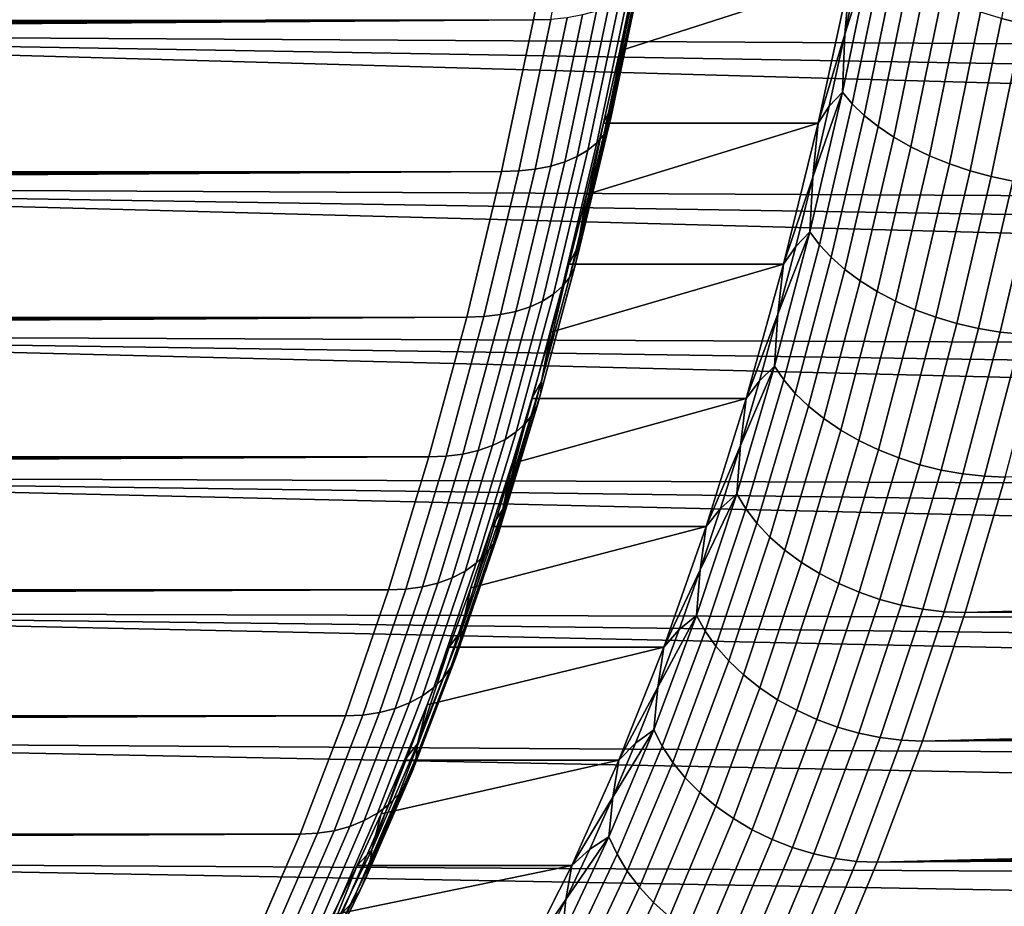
# Model space of a CAD drawing. Header units: metres. Extents: x -248 to 28, y -28 to 28.
# Tile 133 of 256: x -104.85 to -99.86, y -12.24 to -7.75. Entities that reach past the tile are written whole.
import ezdxf

# ---------------------------------------------------------------- set-up
doc = ezdxf.new("R2010")
doc.units = ezdxf.units.M
doc.layers.add('solid_10_061_053_XXX', color=7, linetype='CONTINUOUS')

msp = doc.modelspace()

# ---------------------------------------------------------------- linework, layer by layer
at = {"layer": 'solid_10_061_053_XXX'}
for points in [[(-191.463776, -7.859798, 160.687012), (-102.241333, -7.75, 128.280807), (-102.094978, -6.956388, 128.682907), (-191.408203, -7.250401, 161.028931)], [(-102.154259, -7.747204, 128.243958), (-102.007957, -6.953878, 128.64592), (-102.094978, -6.956388, 128.682907), (-102.241333, -7.75, 128.280807)], [(-99.761559, -7.76975, 127.734619), (-99.617393, -6.971739, 128.130707), (-99.726402, -6.947827, 128.118622), (-99.870071, -7.743095, 127.723892)], [(-86.217163, -7.948848, 93.510315), (-108.79525, -7.818569, 101.648827), (-108.940269, -7.015958, 101.250389), (-86.267204, -7.690103, 93.372833)], [(-100.675072, -8.115689, 126.864258), (-100.523582, -7.381557, 127.280464), (-100.662849, -7.82145, 126.916214)], [(-100.625557, -8.175526, 126.945305), (-100.472954, -7.435974, 127.364586), (-100.523582, -7.381557, 127.280464), (-100.675072, -8.115689, 126.864258)], [(-100.523582, -7.381557, 127.280464), (-100.586845, -7.449353, 127.125038), (-100.662849, -7.82145, 126.916214)], [(-100.565308, -8.233846, 127.019936), (-100.411613, -7.489012, 127.4422), (-100.472954, -7.435974, 127.364586), (-100.625557, -8.175526, 126.945305)], [(-101.692032, -7.496858, 127.614281), (-101.84864, -8.239182, 127.184021), (-101.846672, -8.189233, 127.102493), (-101.691017, -7.451409, 127.530144)], [(-101.691017, -7.451409, 127.530144), (-101.846672, -8.189233, 127.102493), (-101.726471, -7.530897, 127.378181)], [(-100.63887, -7.53124, 126.982101), (-100.662849, -7.82145, 126.916214), (-100.586845, -7.449353, 127.125038)], [(-101.886719, -8.273066, 126.937904), (-100.799026, -8.272986, 126.542084), (-100.63887, -7.53124, 126.982101), (-101.804718, -7.905453, 127.163208)], [(-101.704285, -7.540208, 127.698647), (-101.861794, -8.286824, 127.2659), (-101.84864, -8.239182, 127.184021), (-101.692032, -7.496858, 127.614281)], [(-101.846672, -8.189233, 127.102493), (-101.804718, -7.905453, 127.163208), (-101.726471, -7.530897, 127.378181)], [(-101.726471, -7.530897, 127.378181), (-101.804718, -7.905453, 127.163208), (-100.63887, -7.53124, 126.982101)], [(-100.63887, -7.53124, 126.982101), (-100.799026, -8.272986, 126.542084), (-100.662849, -7.82145, 126.916214)], [(-100.495079, -8.289914, 127.087204), (-100.34034, -7.540002, 127.512344), (-100.411613, -7.489012, 127.4422), (-100.565308, -8.233846, 127.019936)], [(-101.761642, -7.618173, 127.863228), (-101.920776, -8.372508, 127.426003), (-101.885956, -8.331479, 127.346947), (-101.7276, -7.58084, 127.782021)], [(-101.7276, -7.58084, 127.782021), (-101.885956, -8.331479, 127.346947), (-101.861794, -8.286824, 127.2659), (-101.704285, -7.540208, 127.698647)], [(-100.415756, -8.343024, 127.146263), (-100.260025, -7.588303, 127.574135), (-100.34034, -7.540002, 127.512344), (-100.495079, -8.289914, 127.087204)], [(-101.805923, -7.651673, 127.941093), (-101.965759, -8.409326, 127.501945), (-101.920776, -8.372508, 127.426003), (-101.761642, -7.618173, 127.863228)], [(-100.328339, -8.392507, 127.196373), (-100.171684, -7.633304, 127.626778), (-100.260025, -7.588303, 127.574135), (-100.415756, -8.343024, 127.146263)], [(-100.233932, -8.437739, 127.2369), (-100.076439, -7.674439, 127.669624), (-100.171684, -7.633304, 127.626778), (-100.328339, -8.392507, 127.196373)], [(-101.922554, -7.705322, 128.082428), (-102.083504, -8.468287, 127.640205), (-102.020264, -8.441405, 127.573692), (-101.859818, -7.680861, 128.014511)], [(-101.859818, -7.680861, 128.014511), (-102.020264, -8.441405, 127.573692), (-101.965759, -8.409326, 127.501945), (-101.805923, -7.651673, 127.941093)], [(-100.133728, -8.47815, 127.267334), (-99.975471, -7.711191, 127.702133), (-100.076439, -7.674439, 127.669624), (-100.233932, -8.437739, 127.2369)], [(-102.070831, -7.738732, 128.197983), (-102.232483, -8.505006, 127.753838), (-102.154587, -8.489589, 127.700539), (-101.993225, -7.724705, 128.143875)], [(-101.993225, -7.724705, 128.143875), (-102.154587, -8.489589, 127.700539), (-102.083504, -8.468287, 127.640205), (-101.922554, -7.705322, 128.082428)], [(-100.028984, -8.513231, 127.287292), (-99.870071, -7.743095, 127.723892), (-99.975471, -7.711191, 127.702133), (-100.133728, -8.47815, 127.267334)], [(-191.564072, -8.592095, 160.235291), (-102.403221, -8.517389, 127.836014), (-102.241333, -7.75, 128.280807), (-191.5354, -8.412648, 160.350143)], [(-191.509109, -8.230758, 160.46376), (-191.5354, -8.412648, 160.350143), (-102.241333, -7.75, 128.280807)], [(-191.485229, -8.046469, 160.576065), (-191.509109, -8.230758, 160.46376), (-102.241333, -7.75, 128.280807)], [(-191.463776, -7.859798, 160.687012), (-191.485229, -8.046469, 160.576065), (-102.241333, -7.75, 128.280807)], [(-102.316086, -8.514317, 127.799332), (-102.154259, -7.747204, 128.243958), (-102.241333, -7.75, 128.280807), (-102.403221, -8.517389, 127.836014)], [(-102.154259, -7.747204, 128.243958), (-102.316086, -8.514317, 127.799332), (-102.232483, -8.505006, 127.753838), (-102.070831, -7.738732, 128.197983)], [(-99.921021, -8.542541, 127.296516), (-99.761559, -7.76975, 127.734619), (-99.870071, -7.743095, 127.723892), (-100.028984, -8.513231, 127.287292)], [(-99.811195, -8.565708, 127.294899), (-99.651306, -7.790819, 127.734192), (-99.761559, -7.76975, 127.734619), (-99.921021, -8.542541, 127.296516)], [(-86.057289, -8.708158, 93.949562), (-108.63485, -8.595762, 102.089523), (-108.79525, -7.818569, 101.648827), (-86.11219, -8.457961, 93.798729)], [(-86.165482, -8.20483, 93.652298), (-86.11219, -8.457961, 93.798729), (-108.79525, -7.818569, 101.648827)], [(-86.217163, -7.948848, 93.510315), (-86.165482, -8.20483, 93.652298), (-108.79525, -7.818569, 101.648827)], [(-100.799026, -8.272986, 126.542084), (-100.742493, -8.186907, 126.697411), (-100.662849, -7.82145, 126.916214)], [(-100.675072, -8.115689, 126.864258), (-100.662849, -7.82145, 126.916214), (-100.742493, -8.186907, 126.697411)], [(-101.846672, -8.189233, 127.102493), (-101.886719, -8.273066, 126.937904), (-101.804718, -7.905453, 127.163208)], [(-100.840561, -8.823515, 126.409576), (-100.675072, -8.115689, 126.864258), (-100.825706, -8.545488, 126.468773)], [(-100.792267, -8.888569, 126.487267), (-100.625557, -8.175526, 126.945305), (-100.675072, -8.115689, 126.864258), (-100.840561, -8.823515, 126.409576)], [(-100.675072, -8.115689, 126.864258), (-100.742493, -8.186907, 126.697411), (-100.825706, -8.545488, 126.468773)], [(-100.733208, -8.951973, 126.558632), (-100.565308, -8.233846, 127.019936), (-100.625557, -8.175526, 126.945305), (-100.792267, -8.888569, 126.487267)], [(-101.84864, -8.239182, 127.184021), (-102.019737, -8.953627, 126.713936), (-102.016731, -8.899346, 126.635254), (-101.846672, -8.189233, 127.102493)], [(-101.846672, -8.189233, 127.102493), (-102.016731, -8.899346, 126.635254), (-101.886719, -8.273066, 126.937904)], [(-100.799026, -8.272986, 126.542084), (-100.825706, -8.545488, 126.468773), (-100.742493, -8.186907, 126.697411)], [(-100.664124, -9.01293, 126.622757), (-100.495079, -8.289914, 127.087204), (-100.565308, -8.233846, 127.019936), (-100.733208, -8.951973, 126.558632)], [(-102.061722, -8.986175, 126.457092), (-100.973984, -8.985921, 126.061394), (-100.799026, -8.272986, 126.542084), (-101.972412, -8.633411, 126.702461)], [(-101.861794, -8.286824, 127.2659), (-102.033882, -9.005401, 126.793091), (-102.019737, -8.953627, 126.713936), (-101.84864, -8.239182, 127.184021)], [(-102.016731, -8.899346, 126.635254), (-101.972412, -8.633411, 126.702461), (-101.886719, -8.273066, 126.937904)], [(-101.886719, -8.273066, 126.937904), (-101.972412, -8.633411, 126.702461), (-100.799026, -8.272986, 126.542084)], [(-100.799026, -8.272986, 126.542084), (-100.973984, -8.985921, 126.061394), (-100.825706, -8.545488, 126.468773)], [(-101.920776, -8.372508, 127.426003), (-102.09465, -9.098515, 126.948311), (-102.058975, -9.053927, 126.87159), (-101.885956, -8.331479, 127.346947)], [(-101.885956, -8.331479, 127.346947), (-102.058975, -9.053927, 126.87159), (-102.033882, -9.005401, 126.793091), (-101.861794, -8.286824, 127.2659)], [(-100.585884, -9.070671, 126.678841), (-100.415756, -8.343024, 127.146263), (-100.495079, -8.289914, 127.087204), (-100.664124, -9.01293, 126.622757)], [(-101.965759, -8.409326, 127.501945), (-102.140396, -9.138524, 127.022148), (-102.09465, -9.098515, 126.948311), (-101.920776, -8.372508, 127.426003)], [(-100.499474, -9.124468, 126.726181), (-100.328339, -8.392507, 127.196373), (-100.415756, -8.343024, 127.146263), (-100.585884, -9.070671, 126.678841)], [(-102.020264, -8.441405, 127.573692), (-102.195564, -9.173385, 127.092064), (-102.140396, -9.138524, 127.022148), (-101.965759, -8.409326, 127.501945)], [(-100.405991, -9.173643, 126.764175), (-100.233932, -8.437739, 127.2369), (-100.328339, -8.392507, 127.196373), (-100.499474, -9.124468, 126.726181)], [(-102.154587, -8.489589, 127.700539), (-102.330887, -9.225747, 127.216164), (-102.259361, -9.202599, 127.157043), (-102.083504, -8.468287, 127.640205)], [(-102.083504, -8.468287, 127.640205), (-102.259361, -9.202599, 127.157043), (-102.195564, -9.173385, 127.092064), (-102.020264, -8.441405, 127.573692)], [(-100.30661, -9.217578, 126.792343), (-100.133728, -8.47815, 127.267334), (-100.233932, -8.437739, 127.2369), (-100.405991, -9.173643, 126.764175)], [(-100.202576, -9.255717, 126.810333), (-100.028984, -8.513231, 127.287292), (-100.133728, -8.47815, 127.267334), (-100.30661, -9.217578, 126.792343)], [(-191.702667, -9.286123, 159.764053), (-102.580093, -9.255959, 127.350052), (-102.403221, -8.517389, 127.836014), (-191.664429, -9.11615, 159.883575)], [(-191.628586, -8.943838, 160.001968), (-191.664429, -9.11615, 159.883575), (-102.403221, -8.517389, 127.836014)], [(-191.595123, -8.769136, 160.119232), (-191.628586, -8.943838, 160.001968), (-102.403221, -8.517389, 127.836014)], [(-191.564072, -8.592095, 160.235291), (-191.595123, -8.769136, 160.119232), (-102.403221, -8.517389, 127.836014)], [(-102.492905, -9.252619, 127.313545), (-102.316086, -8.514317, 127.799332), (-102.403221, -8.517389, 127.836014), (-102.580093, -9.255959, 127.350052)], [(-102.316086, -8.514317, 127.799332), (-102.492905, -9.252619, 127.313545), (-102.409103, -9.2425, 127.268578), (-102.232483, -8.505006, 127.753838)], [(-102.232483, -8.505006, 127.753838), (-102.409103, -9.2425, 127.268578), (-102.330887, -9.225747, 127.216164), (-102.154587, -8.489589, 127.700539)], [(-100.095215, -9.287582, 126.817924), (-99.921021, -8.542541, 127.296516), (-100.028984, -8.513231, 127.287292), (-100.202576, -9.255717, 126.810333)], [(-100.973984, -8.985921, 126.061394), (-100.912445, -8.896918, 126.230461), (-100.825706, -8.545488, 126.468773)], [(-100.840561, -8.823515, 126.409576), (-100.825706, -8.545488, 126.468773), (-100.912445, -8.896918, 126.230461)], [(-99.985863, -9.31277, 126.81501), (-99.811195, -8.565708, 127.294899), (-99.921021, -8.542541, 127.296516), (-100.095215, -9.287582, 126.817924)], [(-99.8759, -9.330963, 126.801628), (-99.700897, -8.582443, 127.282463), (-99.811195, -8.565708, 127.294899), (-99.985863, -9.31277, 126.81501)], [(-99.766724, -9.341933, 126.777954), (-99.591507, -8.592533, 127.259354), (-99.700897, -8.582443, 127.282463), (-99.8759, -9.330963, 126.801628)], [(-85.883179, -9.440292, 94.427917), (-108.459618, -9.345153, 102.570976), (-108.63485, -8.595762, 102.089523), (-85.942764, -9.19941, 94.264214)], [(-86.000809, -8.955337, 94.104744), (-85.942764, -9.19941, 94.264214), (-108.63485, -8.595762, 102.089523)], [(-86.057289, -8.708158, 93.949562), (-86.000809, -8.955337, 94.104744), (-108.63485, -8.595762, 102.089523)], [(-102.016731, -8.899346, 126.635254), (-102.061722, -8.986175, 126.457092), (-101.972412, -8.633411, 126.702461)], [(-101.019531, -9.502674, 125.917854), (-100.840561, -8.823515, 126.409576), (-101.002609, -9.240782, 125.98275)], [(-100.972557, -9.572728, 125.991928), (-100.792267, -8.888569, 126.487267), (-100.840561, -8.823515, 126.409576), (-101.019531, -9.502674, 125.917854)], [(-100.840561, -8.823515, 126.409576), (-100.912445, -8.896918, 126.230461), (-101.002609, -9.240782, 125.98275)], [(-102.019737, -8.953627, 126.713936), (-102.20475, -9.637775, 126.205605), (-102.20063, -9.579348, 126.130005), (-102.016731, -8.899346, 126.635254)], [(-102.016731, -8.899346, 126.635254), (-102.20063, -9.579348, 126.130005), (-102.061722, -8.986175, 126.457092)], [(-100.973984, -8.985921, 126.061394), (-101.002609, -9.240782, 125.98275), (-100.912445, -8.896918, 126.230461)], [(-100.91478, -9.641006, 126.059761), (-100.733208, -8.951973, 126.558632), (-100.792267, -8.888569, 126.487267), (-100.972557, -9.572728, 125.991928)], [(-102.033882, -9.005401, 126.793091), (-102.219971, -9.693505, 126.281822), (-102.20475, -9.637775, 126.205605), (-102.019737, -8.953627, 126.713936)], [(-100.846931, -9.706648, 126.120491), (-100.664124, -9.01293, 126.622757), (-100.733208, -8.951973, 126.558632), (-100.91478, -9.641006, 126.059761)], [(-102.154564, -9.331045, 126.202003), (-102.250862, -9.66772, 125.937424), (-101.163246, -9.667912, 125.541382), (-100.973984, -8.985921, 126.061394)], [(-102.058975, -9.053927, 126.87159), (-102.246063, -9.74574, 126.357567), (-102.219971, -9.693505, 126.281822), (-102.033882, -9.005401, 126.793091)], [(-102.20063, -9.579348, 126.130005), (-102.154564, -9.331045, 126.202003), (-102.061722, -8.986175, 126.457092)], [(-102.061722, -8.986175, 126.457092), (-102.154564, -9.331045, 126.202003), (-100.973984, -8.985921, 126.061394)], [(-100.973984, -8.985921, 126.061394), (-101.163246, -9.667912, 125.541382), (-101.002609, -9.240782, 125.98275)], [(-100.769859, -9.768826, 126.173363), (-100.585884, -9.070671, 126.678841), (-100.664124, -9.01293, 126.622757), (-100.846931, -9.706648, 126.120491)], [(-102.09465, -9.098515, 126.948311), (-102.282661, -9.793734, 126.431747), (-102.246063, -9.74574, 126.357567), (-102.058975, -9.053927, 126.87159)], [(-100.684547, -9.826759, 126.217705), (-100.499474, -9.124468, 126.726181), (-100.585884, -9.070671, 126.678841), (-100.769859, -9.768826, 126.173363)], [(-102.140396, -9.138524, 127.022148), (-102.329231, -9.836801, 126.503319), (-102.282661, -9.793734, 126.431747), (-102.09465, -9.098515, 126.948311)], [(-100.592064, -9.879714, 126.25296), (-100.405991, -9.173643, 126.764175), (-100.499474, -9.124468, 126.726181), (-100.684547, -9.826759, 126.217705)], [(-102.259361, -9.202599, 127.157043), (-102.449524, -9.905771, 126.634575), (-102.385124, -9.874326, 126.571251), (-102.195564, -9.173385, 127.092064)], [(-102.195564, -9.173385, 127.092064), (-102.385124, -9.874326, 126.571251), (-102.329231, -9.836801, 126.503319), (-102.140396, -9.138524, 127.022148)], [(-100.493568, -9.927026, 126.278687), (-100.30661, -9.217578, 126.792343), (-100.405991, -9.173643, 126.764175), (-100.592064, -9.879714, 126.25296)], [(-102.409103, -9.2425, 127.268578), (-102.60009, -9.948722, 126.743851), (-102.521523, -9.930689, 126.692383), (-102.330887, -9.225747, 127.216164)], [(-102.330887, -9.225747, 127.216164), (-102.521523, -9.930689, 126.692383), (-102.449524, -9.905771, 126.634575), (-102.259361, -9.202599, 127.157043)], [(-100.390312, -9.968097, 126.294548), (-100.202576, -9.255717, 126.810333), (-100.30661, -9.217578, 126.792343), (-100.493568, -9.927026, 126.278687)], [(-191.831757, -9.782372, 159.398911), (-191.879608, -9.943341, 159.275024), (-102.771362, -9.963208, 126.824554), (-102.580093, -9.255959, 127.350052)], [(-191.786331, -9.619228, 159.521698), (-191.831757, -9.782372, 159.398911), (-102.580093, -9.255959, 127.350052)], [(-191.743317, -9.453837, 159.643402), (-191.786331, -9.619228, 159.521698), (-102.580093, -9.255959, 127.350052)], [(-191.702667, -9.286123, 159.764053), (-191.743317, -9.453837, 159.643402), (-102.580093, -9.255959, 127.350052)], [(-102.684097, -9.959614, 126.788239), (-102.492905, -9.252619, 127.313545), (-102.580093, -9.255959, 127.350052), (-102.771362, -9.963208, 126.824554)], [(-102.492905, -9.252619, 127.313545), (-102.684097, -9.959614, 126.788239), (-102.60009, -9.948722, 126.743851), (-102.409103, -9.2425, 127.268578)], [(-101.163246, -9.667912, 125.541382), (-101.096161, -9.576939, 125.725708), (-101.002609, -9.240782, 125.98275)], [(-101.019531, -9.502674, 125.917854), (-101.002609, -9.240782, 125.98275), (-101.096161, -9.576939, 125.725708)], [(-100.283585, -10.00241, 126.300362), (-100.095215, -9.287582, 126.817924), (-100.202576, -9.255717, 126.810333), (-100.390312, -9.968097, 126.294548)], [(-102.20063, -9.579348, 126.130005), (-102.250862, -9.66772, 125.937424), (-102.154564, -9.331045, 126.202003)], [(-100.174744, -10.029533, 126.296043), (-99.985863, -9.31277, 126.81501), (-100.095215, -9.287582, 126.817924), (-100.283585, -10.00241, 126.300362)], [(-100.065155, -10.049126, 126.281654), (-99.8759, -9.330963, 126.801628), (-99.985863, -9.31277, 126.81501), (-100.174744, -10.029533, 126.296043)], [(-99.9562, -10.060939, 126.25737), (-99.766724, -9.341933, 126.777954), (-99.8759, -9.330963, 126.801628), (-100.065155, -10.049126, 126.281654)], [(-85.695374, -10.14292, 94.943916), (-108.270103, -10.064302, 103.09166), (-108.459618, -9.345153, 102.570976), (-85.759468, -9.912135, 94.76783)], [(-85.822075, -9.677896, 94.59581), (-85.759468, -9.912135, 94.76783), (-108.459618, -9.345153, 102.570976)], [(-85.883179, -9.440292, 94.427917), (-85.822075, -9.677896, 94.59581), (-108.459618, -9.345153, 102.570976)], [(-99.766724, -9.341933, 126.777954), (-99.9562, -10.060939, 126.25737), (-99.850647, -10.064775, 126.223938), (-99.661095, -9.345551, 126.744713)], [(-101.211449, -10.150814, 125.390572), (-101.019531, -9.502674, 125.917854), (-101.193001, -9.904893, 125.459648)], [(-101.165886, -10.225639, 125.460762), (-100.972557, -9.572728, 125.991928), (-101.019531, -9.502674, 125.917854), (-101.211449, -10.150814, 125.390572)], [(-101.019531, -9.502674, 125.917854), (-101.096161, -9.576939, 125.725708), (-101.193001, -9.904893, 125.459648)], [(-102.20475, -9.637775, 126.205605), (-102.403061, -10.289312, 125.660751), (-102.397736, -10.226935, 125.588455), (-102.20063, -9.579348, 126.130005)], [(-102.20063, -9.579348, 126.130005), (-102.397736, -10.226935, 125.588455), (-102.250862, -9.66772, 125.937424)], [(-101.163246, -9.667912, 125.541382), (-101.193001, -9.904893, 125.459648), (-101.096161, -9.576939, 125.725708)], [(-101.109489, -10.298567, 125.524803), (-100.91478, -9.641006, 126.059761), (-100.972557, -9.572728, 125.991928), (-101.165886, -10.225639, 125.460762)], [(-102.350533, -9.995903, 125.663582), (-102.453484, -10.315307, 125.380722), (-101.365868, -10.315482, 124.984688), (-101.163246, -9.667912, 125.541382)], [(-102.219971, -9.693505, 126.281822), (-102.419426, -10.34881, 125.733818), (-102.403061, -10.289312, 125.660751), (-102.20475, -9.637775, 126.205605)], [(-102.397736, -10.226935, 125.588455), (-102.350533, -9.995903, 125.663582), (-102.250862, -9.66772, 125.937424)], [(-102.250862, -9.66772, 125.937424), (-102.350533, -9.995903, 125.663582), (-101.163246, -9.667912, 125.541382)], [(-101.163246, -9.667912, 125.541382), (-101.365868, -10.315482, 124.984688), (-101.193001, -9.904893, 125.459648)], [(-101.042961, -10.36868, 125.581894), (-100.846931, -9.706648, 126.120491), (-100.91478, -9.641006, 126.059761), (-101.109489, -10.298567, 125.524803)], [(-102.246063, -9.74574, 126.357567), (-102.446594, -10.404576, 125.80661), (-102.419426, -10.34881, 125.733818), (-102.219971, -9.693505, 126.281822)], [(-100.967148, -10.435093, 125.631317), (-100.769859, -9.768826, 126.173363), (-100.846931, -9.706648, 126.120491), (-101.042961, -10.36868, 125.581894)], [(-102.282661, -9.793734, 126.431747), (-102.484177, -10.455814, 125.878082), (-102.446594, -10.404576, 125.80661), (-102.246063, -9.74574, 126.357567)], [(-100.883003, -10.49697, 125.672447), (-100.684547, -9.826759, 126.217705), (-100.769859, -9.768826, 126.173363), (-100.967148, -10.435093, 125.631317)], [(-102.329231, -9.836801, 126.503319), (-102.531639, -10.501793, 125.94722), (-102.484177, -10.455814, 125.878082), (-102.282661, -9.793734, 126.431747)], [(-100.791588, -10.553533, 125.704765), (-100.592064, -9.879714, 126.25296), (-100.684547, -9.826759, 126.217705), (-100.883003, -10.49697, 125.672447)], [(-102.449524, -9.905771, 126.634575), (-102.653351, -10.575426, 126.07457), (-102.588295, -10.541854, 126.013031), (-102.385124, -9.874326, 126.571251)], [(-102.385124, -9.874326, 126.571251), (-102.588295, -10.541854, 126.013031), (-102.531639, -10.501793, 125.94722), (-102.329231, -9.836801, 126.503319)], [(-100.694046, -10.604066, 125.727867), (-100.493568, -9.927026, 126.278687), (-100.592064, -9.879714, 126.25296), (-100.791588, -10.553533, 125.704765)], [(-102.60009, -9.948722, 126.743851), (-102.804794, -10.621281, 126.181419), (-102.725861, -10.602028, 126.130974), (-102.521523, -9.930689, 126.692383)], [(-102.521523, -9.930689, 126.692383), (-102.725861, -10.602028, 126.130974), (-102.653351, -10.575426, 126.07457), (-102.449524, -9.905771, 126.634575)], [(-101.365868, -10.315482, 124.984688), (-101.293091, -10.224516, 125.184647), (-101.193001, -9.904893, 125.459648)], [(-101.211449, -10.150814, 125.390572), (-101.193001, -9.904893, 125.459648), (-101.293091, -10.224516, 125.184647)], [(-100.591621, -10.647934, 125.741455), (-100.390312, -9.968097, 126.294548), (-100.493568, -9.927026, 126.278687), (-100.694046, -10.604066, 125.727867)], [(-77.255173, -9.909438, 118.133186), (-99.850647, -10.064775, 126.223938), (-100.053902, -10.75124, 125.665482), (-77.319252, -10.140293, 117.957115)], [(-192.037613, -10.413111, 158.897095), (-192.095123, -10.565413, 158.769043), (-102.976364, -10.636745, 126.261307), (-102.771362, -9.963208, 126.824554)], [(-191.982513, -10.258641, 159.024139), (-192.037613, -10.413111, 158.897095), (-102.771362, -9.963208, 126.824554)], [(-191.929855, -10.102067, 159.150116), (-191.982513, -10.258641, 159.024139), (-102.771362, -9.963208, 126.824554)], [(-191.879608, -9.943341, 159.275024), (-191.929855, -10.102067, 159.150116), (-102.771362, -9.963208, 126.824554)], [(-102.88903, -10.632908, 126.225189), (-102.684097, -9.959614, 126.788239), (-102.771362, -9.963208, 126.824554), (-102.976364, -10.636745, 126.261307)], [(-102.684097, -9.959614, 126.788239), (-102.88903, -10.632908, 126.225189), (-102.804794, -10.621281, 126.181419), (-102.60009, -9.948722, 126.743851)], [(-100.485588, -10.684585, 125.745361), (-100.283585, -10.00241, 126.300362), (-100.390312, -9.968097, 126.294548), (-100.591621, -10.647934, 125.741455)], [(-102.397736, -10.226935, 125.588455), (-102.453484, -10.315307, 125.380722), (-102.350533, -9.995903, 125.663582)], [(-100.377296, -10.713555, 125.73954), (-100.174744, -10.029533, 126.296043), (-100.283585, -10.00241, 126.300362), (-100.485588, -10.684585, 125.745361)], [(-100.268105, -10.734482, 125.724068), (-100.065155, -10.049126, 126.281654), (-100.174744, -10.029533, 126.296043), (-100.377296, -10.713555, 125.73954)], [(-85.4944, -10.813679, 95.496094), (-108.066872, -10.750721, 103.650032), (-108.270103, -10.064302, 103.09166), (-85.56282, -10.59378, 95.308105)], [(-85.629814, -10.370164, 95.124031), (-85.56282, -10.59378, 95.308105), (-108.270103, -10.064302, 103.09166)], [(-85.695374, -10.14292, 94.943916), (-85.629814, -10.370164, 95.124031), (-108.270103, -10.064302, 103.09166)], [(-100.159386, -10.747099, 125.699127), (-99.9562, -10.060939, 126.25737), (-100.065155, -10.049126, 126.281654), (-100.268105, -10.734482, 125.724068)], [(-99.9562, -10.060939, 126.25737), (-100.159386, -10.747099, 125.699127), (-100.053902, -10.75124, 125.665482), (-99.850647, -10.064775, 126.223938)], [(-101.415779, -10.765588, 124.829185), (-101.211449, -10.150814, 125.390572), (-101.396347, -10.535361, 124.900963)], [(-101.371719, -10.844942, 124.895241), (-101.165886, -10.225639, 125.460762), (-101.211449, -10.150814, 125.390572), (-101.415779, -10.765588, 124.829185)], [(-101.211449, -10.150814, 125.390572), (-101.293091, -10.224516, 125.184647), (-101.396347, -10.535361, 124.900963)], [(-77.384804, -10.367614, 117.777023), (-77.319252, -10.140293, 117.957115), (-100.053902, -10.75124, 125.665482)], [(-102.403061, -10.289312, 125.660751), (-102.613991, -10.906034, 125.081223), (-102.607391, -10.839918, 125.012436), (-102.397736, -10.226935, 125.588455)], [(-102.397736, -10.226935, 125.588455), (-102.607391, -10.839918, 125.012436), (-102.453484, -10.315307, 125.380722)], [(-101.365868, -10.315482, 124.984688), (-101.396347, -10.535361, 124.900963), (-101.293091, -10.224516, 125.184647)], [(-101.316788, -10.922286, 124.955246), (-101.109489, -10.298567, 125.524803), (-101.165886, -10.225639, 125.460762), (-101.371719, -10.844942, 124.895241)], [(-102.668869, -10.92666, 124.788956), (-101.581093, -10.926358, 124.393379), (-101.365868, -10.315482, 124.984688), (-102.559631, -10.625649, 125.089096)], [(-102.419426, -10.34881, 125.733818), (-102.631577, -10.969097, 125.15094), (-102.613991, -10.906034, 125.081223), (-102.403061, -10.289312, 125.660751)], [(-102.607391, -10.839918, 125.012436), (-102.559631, -10.625649, 125.089096), (-102.453484, -10.315307, 125.380722)], [(-102.453484, -10.315307, 125.380722), (-102.559631, -10.625649, 125.089096), (-101.365868, -10.315482, 124.984688)], [(-101.365868, -10.315482, 124.984688), (-101.581093, -10.926358, 124.393379), (-101.396347, -10.535361, 124.900963)], [(-101.251678, -10.996643, 125.008461), (-101.042961, -10.36868, 125.581894), (-101.109489, -10.298567, 125.524803), (-101.316788, -10.922286, 124.955246)], [(-102.446594, -10.404576, 125.80661), (-102.659889, -11.028206, 125.220589), (-102.631577, -10.969097, 125.15094), (-102.419426, -10.34881, 125.733818)], [(-101.1772, -11.067077, 125.054214), (-100.967148, -10.435093, 125.631317), (-101.042961, -10.36868, 125.581894), (-101.251678, -10.996643, 125.008461)], [(-77.451797, -10.591313, 117.592949), (-77.384804, -10.367614, 117.777023), (-100.053902, -10.75124, 125.665482)], [(-102.484177, -10.455814, 125.878082), (-102.698524, -11.082516, 125.289177), (-102.659889, -11.028206, 125.220589), (-102.446594, -10.404576, 125.80661)], [(-102.531639, -10.501793, 125.94722), (-102.746925, -11.13125, 125.355721), (-102.698524, -11.082516, 125.289177), (-102.484177, -10.455814, 125.878082)], [(-101.094299, -11.1327, 125.091919), (-100.883003, -10.49697, 125.672447), (-100.967148, -10.435093, 125.631317), (-101.1772, -11.067077, 125.054214)], [(-102.588295, -10.541854, 126.013031), (-102.804405, -11.173713, 125.419273), (-102.746925, -11.13125, 125.355721), (-102.531639, -10.501793, 125.94722)], [(-101.004021, -11.192686, 125.121109), (-100.791588, -10.553533, 125.704765), (-100.883003, -10.49697, 125.672447), (-101.094299, -11.1327, 125.091919)], [(-192.095123, -10.565413, 158.769043), (-192.15509, -10.715655, 158.639923), (-102.976364, -10.636745, 126.261307)], [(-102.725861, -10.602028, 126.130974), (-102.943207, -11.237494, 125.533829), (-102.870148, -11.209296, 125.478928), (-102.653351, -10.575426, 126.07457)], [(-102.653351, -10.575426, 126.07457), (-102.870148, -11.209296, 125.478928), (-102.804405, -11.173713, 125.419273), (-102.588295, -10.541854, 126.013031)], [(-101.581093, -10.926358, 124.393379), (-101.502678, -10.837239, 124.608818), (-101.396347, -10.535361, 124.900963)], [(-101.415779, -10.765588, 124.829185), (-101.396347, -10.535361, 124.900963), (-101.502678, -10.837239, 124.608818)], [(-100.907501, -11.246279, 125.141411), (-100.694046, -10.604066, 125.727867), (-100.791588, -10.553533, 125.704765), (-101.004021, -11.192686, 125.121109)], [(-102.88903, -10.632908, 126.225189), (-103.107002, -11.270225, 125.626312), (-103.022537, -11.257899, 125.583191), (-102.804794, -10.621281, 126.181419)], [(-102.804794, -10.621281, 126.181419), (-103.022537, -11.257899, 125.583191), (-102.943207, -11.237494, 125.533829), (-102.725861, -10.602028, 126.130974)], [(-102.607391, -10.839918, 125.012436), (-102.668869, -10.92666, 124.788956), (-102.559631, -10.625649, 125.089096)], [(-100.805954, -11.292803, 125.15258), (-100.591621, -10.647934, 125.741455), (-100.694046, -10.604066, 125.727867), (-100.907501, -11.246279, 125.141411)], [(-77.451797, -10.591313, 117.592949), (-100.053902, -10.75124, 125.665482), (-100.270309, -11.402462, 125.070908), (-77.520218, -10.811307, 117.404961)], [(-192.282394, -11.009962, 158.378494), (-192.349777, -11.1541, 158.246155), (-103.19442, -11.274291, 125.662209), (-102.976364, -10.636745, 126.261307)], [(-192.217514, -10.863853, 158.50972), (-192.282394, -11.009962, 158.378494), (-102.976364, -10.636745, 126.261307)], [(-192.15509, -10.715655, 158.639923), (-192.217514, -10.863853, 158.50972), (-102.976364, -10.636745, 126.261307)], [(-103.107002, -11.270225, 125.626312), (-102.88903, -10.632908, 126.225189), (-102.976364, -10.636745, 126.261307), (-103.19442, -11.274291, 125.662209)], [(-100.700661, -11.331672, 125.154457), (-100.485588, -10.684585, 125.745361), (-100.591621, -10.647934, 125.741455), (-100.805954, -11.292803, 125.15258)], [(-100.592949, -11.362396, 125.147034), (-100.377296, -10.713555, 125.73954), (-100.485588, -10.684585, 125.745361), (-100.700661, -11.331672, 125.154457)], [(-100.484177, -11.384589, 125.130402), (-100.268105, -10.734482, 125.724068), (-100.377296, -10.713555, 125.73954), (-100.592949, -11.362396, 125.147034)], [(-85.244019, -11.5528, 96.184013), (-107.850494, -11.401922, 104.24453), (-108.066872, -10.750721, 103.650032), (-85.353363, -11.241977, 95.883575)], [(-85.424568, -11.029776, 95.687935), (-85.353363, -11.241977, 95.883575), (-108.066872, -10.750721, 103.650032)], [(-85.4944, -10.813679, 95.496094), (-85.424568, -11.029776, 95.687935), (-108.066872, -10.750721, 103.650032)], [(-101.631874, -11.344963, 124.235458), (-101.415779, -10.765588, 124.829185), (-101.612015, -11.12993, 124.308411)], [(-101.589417, -11.428593, 124.297134), (-101.371719, -10.844942, 124.895241), (-101.415779, -10.765588, 124.829185), (-101.631874, -11.344963, 124.235458)], [(-101.415779, -10.765588, 124.829185), (-101.502678, -10.837239, 124.608818), (-101.612015, -11.12993, 124.308411)], [(-100.375717, -11.397971, 125.104767), (-100.159386, -10.747099, 125.699127), (-100.268105, -10.734482, 125.724068), (-100.484177, -11.384589, 125.130402)], [(-100.159386, -10.747099, 125.699127), (-100.375717, -11.397971, 125.104767), (-100.270309, -11.402462, 125.070908), (-100.053902, -10.75124, 125.665482)], [(-77.59005, -11.027508, 117.213104), (-77.520218, -10.811307, 117.404961), (-100.270309, -11.402462, 125.070908)], [(-102.613991, -10.906034, 125.081223), (-102.83683, -11.485853, 124.468979), (-102.82888, -11.416222, 124.403908), (-102.607391, -10.839918, 125.012436)], [(-102.607391, -10.839918, 125.012436), (-102.82888, -11.416222, 124.403908), (-102.668869, -10.92666, 124.788956)], [(-101.581093, -10.926358, 124.393379), (-101.612015, -11.12993, 124.308411), (-101.502678, -10.837239, 124.608818)], [(-101.536034, -11.510103, 124.352875), (-101.316788, -10.922286, 124.955246), (-101.371719, -10.844942, 124.895241), (-101.589417, -11.428593, 124.297134)], [(-102.78112, -11.218073, 124.480568), (-102.896263, -11.499633, 124.164192), (-101.808617, -11.499677, 123.768257), (-101.581093, -10.926358, 124.393379)], [(-102.631577, -10.969097, 125.15094), (-102.855705, -11.552269, 124.535156), (-102.83683, -11.485853, 124.468979), (-102.613991, -10.906034, 125.081223)], [(-102.82888, -11.416222, 124.403908), (-102.78112, -11.218073, 124.480568), (-102.668869, -10.92666, 124.788956)], [(-102.668869, -10.92666, 124.788956), (-102.78112, -11.218073, 124.480568), (-101.581093, -10.926358, 124.393379)], [(-101.581093, -10.926358, 124.393379), (-101.808617, -11.499677, 123.768257), (-101.612015, -11.12993, 124.308411)], [(-101.472412, -11.588466, 124.401985), (-101.251678, -10.996643, 125.008461), (-101.316788, -10.922286, 124.955246), (-101.536034, -11.510103, 124.352875)], [(-102.659889, -11.028206, 125.220589), (-102.885223, -11.614521, 124.601486), (-102.855705, -11.552269, 124.535156), (-102.631577, -10.969097, 125.15094)], [(-102.698524, -11.082516, 125.289177), (-102.924965, -11.671718, 124.667023), (-102.885223, -11.614521, 124.601486), (-102.659889, -11.028206, 125.220589)], [(-101.399353, -11.662694, 124.443848), (-101.1772, -11.067077, 125.054214), (-101.251678, -10.996643, 125.008461), (-101.472412, -11.588466, 124.401985)], [(-77.66127, -11.239826, 117.017441), (-77.59005, -11.027508, 117.213104), (-100.270309, -11.402462, 125.070908)], [(-101.317772, -11.731853, 124.477936), (-101.094299, -11.1327, 125.091919), (-101.1772, -11.067077, 125.054214), (-101.399353, -11.662694, 124.443848)], [(-102.746925, -11.13125, 125.355721), (-102.974365, -11.723042, 124.730835), (-102.924965, -11.671718, 124.667023), (-102.698524, -11.082516, 125.289177)], [(-192.349777, -11.1541, 158.246155), (-192.419662, -11.296247, 158.112732), (-103.19442, -11.274291, 125.662209)], [(-102.870148, -11.209296, 125.478928), (-103.099182, -11.805239, 124.849663), (-103.032715, -11.767763, 124.792007), (-102.804405, -11.173713, 125.419273)], [(-102.804405, -11.173713, 125.419273), (-103.032715, -11.767763, 124.792007), (-102.974365, -11.723042, 124.730835), (-102.746925, -11.13125, 125.355721)], [(-101.808617, -11.499677, 123.768257), (-101.724213, -11.413145, 124.00016), (-101.612015, -11.12993, 124.308411)], [(-101.631874, -11.344963, 124.235458), (-101.612015, -11.12993, 124.308411), (-101.724213, -11.413145, 124.00016)], [(-101.228699, -11.795071, 124.503815), (-101.004021, -11.192686, 125.121109), (-101.094299, -11.1327, 125.091919), (-101.317772, -11.731853, 124.477936)], [(-102.943207, -11.237494, 125.533829), (-103.172813, -11.834934, 124.902977), (-103.099182, -11.805239, 124.849663), (-102.870148, -11.209296, 125.478928)], [(-102.82888, -11.416222, 124.403908), (-102.896263, -11.499633, 124.164192), (-102.78112, -11.218073, 124.480568)], [(-101.133255, -11.85155, 124.521164), (-100.907501, -11.246279, 125.141411), (-101.004021, -11.192686, 125.121109), (-101.228699, -11.795071, 124.503815)], [(-192.644531, -11.710947, 157.705658), (-192.724625, -11.845331, 157.567642), (-103.424782, -11.873689, 125.029289), (-103.19442, -11.274291, 125.662209)], [(-192.567001, -11.574641, 157.842499), (-192.644531, -11.710947, 157.705658), (-103.19442, -11.274291, 125.662209)], [(-192.492035, -11.436386, 157.97821), (-192.567001, -11.574641, 157.842499), (-103.19442, -11.274291, 125.662209)], [(-192.419662, -11.296247, 158.112732), (-192.492035, -11.436386, 157.97821), (-103.19442, -11.274291, 125.662209)], [(-103.337288, -11.869406, 124.993622), (-103.107002, -11.270225, 125.626312), (-103.19442, -11.274291, 125.662209), (-103.424782, -11.873689, 125.029289)], [(-103.107002, -11.270225, 125.626312), (-103.337288, -11.869406, 124.993622), (-103.252563, -11.856425, 124.951195), (-103.022537, -11.257899, 125.583191)], [(-103.022537, -11.257899, 125.583191), (-103.252563, -11.856425, 124.951195), (-103.172813, -11.834934, 124.902977), (-102.943207, -11.237494, 125.533829)], [(-101.032639, -11.90058, 124.529762), (-100.805954, -11.292803, 125.15258), (-100.907501, -11.246279, 125.141411), (-101.133255, -11.85155, 124.521164)], [(-77.66127, -11.239826, 117.017441), (-100.270309, -11.402462, 125.070908), (-100.499207, -12.016206, 124.442017), (-77.733856, -11.448181, 116.818016)], [(-100.928131, -11.941544, 124.529503), (-100.700661, -11.331672, 125.154457), (-100.805954, -11.292803, 125.15258), (-101.032639, -11.90058, 124.529762)], [(-101.858963, -11.887337, 123.611549), (-101.631874, -11.344963, 124.235458), (-101.839211, -11.68679, 123.684204)], [(-101.818176, -11.974972, 123.668617), (-101.589417, -11.428593, 124.297134), (-101.631874, -11.344963, 124.235458), (-101.858963, -11.887337, 123.611549)], [(-101.631874, -11.344963, 124.235458), (-101.724213, -11.413145, 124.00016), (-101.839211, -11.68679, 123.684204)], [(-100.821037, -11.973923, 124.520386), (-100.592949, -11.362396, 125.147034), (-100.700661, -11.331672, 125.154457), (-100.928131, -11.941544, 124.529503)], [(-100.712708, -11.997312, 124.502525), (-100.484177, -11.384589, 125.130402), (-100.592949, -11.362396, 125.147034), (-100.821037, -11.973923, 124.520386)], [(-85.016541, -12.146743, 96.80899), (-107.62162, -12.015658, 104.873344), (-107.850494, -11.401922, 104.24453), (-85.131706, -11.854456, 96.492577)], [(-85.244019, -11.5528, 96.184013), (-85.131706, -11.854456, 96.492577), (-107.850494, -11.401922, 104.24453)], [(-102.83683, -11.485853, 124.468979), (-103.070824, -12.026808, 123.826088), (-103.061455, -11.953897, 123.764915), (-102.82888, -11.416222, 124.403908)], [(-102.82888, -11.416222, 124.403908), (-103.061455, -11.953897, 123.764915), (-102.896263, -11.499633, 124.164192)], [(-101.808617, -11.499677, 123.768257), (-101.839211, -11.68679, 123.684204), (-101.724213, -11.413145, 124.00016)], [(-101.766426, -12.060384, 123.719872), (-101.536034, -11.510103, 124.352875), (-101.589417, -11.428593, 124.297134), (-101.818176, -11.974972, 123.668617)], [(-100.604515, -12.011414, 124.476151), (-100.375717, -11.397971, 125.104767), (-100.484177, -11.384589, 125.130402), (-100.712708, -11.997312, 124.502525)], [(-100.375717, -11.397971, 125.104767), (-100.604515, -12.011414, 124.476151), (-100.499207, -12.016206, 124.442017), (-100.270309, -11.402462, 125.070908)], [(-77.807777, -11.652506, 116.614914), (-77.733856, -11.448181, 116.818016), (-100.499207, -12.016206, 124.442017)], [(-103.014221, -11.771093, 123.840126), (-103.134872, -12.032214, 123.508636), (-102.047318, -12.032458, 123.112427), (-101.808617, -11.499677, 123.768257)], [(-102.855705, -11.552269, 124.535156), (-103.091049, -12.096352, 123.88855), (-103.070824, -12.026808, 123.826088), (-102.83683, -11.485853, 124.468979)], [(-103.061455, -11.953897, 123.764915), (-103.014221, -11.771093, 123.840126), (-102.896263, -11.499633, 124.164192)], [(-102.896263, -11.499633, 124.164192), (-103.014221, -11.771093, 123.840126), (-101.808617, -11.499677, 123.768257)], [(-101.808617, -11.499677, 123.768257), (-102.047318, -12.032458, 123.112427), (-101.839211, -11.68679, 123.684204)], [(-101.704376, -12.1425, 123.764679), (-101.472412, -11.588466, 124.401985), (-101.536034, -11.510103, 124.352875), (-101.766426, -12.060384, 123.719872)], [(-102.885223, -11.614521, 124.601486), (-103.121834, -12.161535, 123.951393), (-103.091049, -12.096352, 123.88855), (-102.855705, -11.552269, 124.535156)], [(-102.924965, -11.671718, 124.667023), (-103.162743, -12.221426, 124.013733), (-103.121834, -12.161535, 123.951393), (-102.885223, -11.614521, 124.601486)], [(-101.632805, -12.220283, 123.80246), (-101.399353, -11.662694, 124.443848), (-101.472412, -11.588466, 124.401985), (-101.704376, -12.1425, 123.764679)], [(-102.974365, -11.723042, 124.730835), (-103.213188, -12.275168, 124.074669), (-103.162743, -12.221426, 124.013733), (-102.924965, -11.671718, 124.667023)], [(-101.552605, -12.292752, 123.832741), (-101.317772, -11.731853, 124.477936), (-101.399353, -11.662694, 124.443848), (-101.632805, -12.220283, 123.80246)], [(-77.883003, -11.852737, 116.408218), (-77.807777, -11.652506, 116.614914), (-100.499207, -12.016206, 124.442017)], [(-103.032715, -11.767763, 124.792007), (-103.272453, -12.321995, 124.133339), (-103.213188, -12.275168, 124.074669), (-102.974365, -11.723042, 124.730835)], [(-102.047318, -12.032458, 123.112427), (-101.956848, -11.950525, 123.361), (-101.839211, -11.68679, 123.684204)], [(-101.858963, -11.887337, 123.611549), (-101.839211, -11.68679, 123.684204), (-101.956848, -11.950525, 123.361)], [(-103.099182, -11.805239, 124.849663), (-103.339684, -12.361236, 124.188896), (-103.272453, -12.321995, 124.133339), (-103.032715, -11.767763, 124.792007)], [(-103.061455, -11.953897, 123.764915), (-103.134872, -12.032214, 123.508636), (-103.014221, -11.771093, 123.840126)], [(-101.464798, -12.358997, 123.855141), (-101.228699, -11.795071, 124.503815), (-101.317772, -11.731853, 124.477936), (-101.552605, -12.292752, 123.832741)], [(-103.172813, -11.834934, 124.902977), (-103.413918, -12.392329, 124.240547), (-103.339684, -12.361236, 124.188896), (-103.099182, -11.805239, 124.849663)], [(-101.370483, -12.418181, 123.869385), (-101.133255, -11.85155, 124.521164), (-101.228699, -11.795071, 124.503815), (-101.464798, -12.358997, 123.855141)], [(-192.980942, -12.237429, 157.145859), (-193.071854, -12.364542, 157.002502), (-103.666679, -12.43291, 124.364693), (-103.424782, -11.873689, 125.029289)], [(-192.892822, -12.108589, 157.28775), (-192.980942, -12.237429, 157.145859), (-103.424782, -11.873689, 125.029289)], [(-192.807419, -11.977913, 157.428314), (-192.892822, -12.108589, 157.28775), (-103.424782, -11.873689, 125.029289)], [(-192.724625, -11.845331, 157.567642), (-192.807419, -11.977913, 157.428314), (-103.424782, -11.873689, 125.029289)], [(-103.579094, -12.428424, 124.329262), (-103.337288, -11.869406, 124.993622), (-103.424782, -11.873689, 125.029289), (-103.666679, -12.43291, 124.364693)], [(-103.337288, -11.869406, 124.993622), (-103.579094, -12.428424, 124.329262), (-103.494102, -12.414833, 124.28756), (-103.252563, -11.856425, 124.951195)], [(-103.252563, -11.856425, 124.951195), (-103.494102, -12.414833, 124.28756), (-103.413918, -12.392329, 124.240547), (-103.172813, -11.834934, 124.902977)], [(-101.270851, -12.46956, 123.875282), (-101.032639, -11.90058, 124.529762), (-101.133255, -11.85155, 124.521164), (-101.370483, -12.418181, 123.869385)], [(-77.883003, -11.852737, 116.408218), (-100.499207, -12.016206, 124.442017), (-100.739761, -12.590732, 123.781113), (-77.959511, -12.04882, 116.198021)], [(-102.096237, -12.391135, 122.959633), (-101.858963, -11.887337, 123.611549), (-102.077065, -12.204252, 123.030693)], [(-102.057198, -12.482488, 123.011894), (-101.818176, -11.974972, 123.668617), (-101.858963, -11.887337, 123.611549), (-102.096237, -12.391135, 122.959633)], [(-101.858963, -11.887337, 123.611549), (-101.956848, -11.950525, 123.361), (-102.077065, -12.204252, 123.030693)], [(-101.16716, -12.512485, 123.872765), (-100.928131, -11.941544, 124.529503), (-101.032639, -11.90058, 124.529762), (-101.270851, -12.46956, 123.875282)], [(-103.070824, -12.026808, 123.826088), (-103.315178, -12.527067, 123.154732), (-103.304321, -12.451123, 123.097626), (-103.061455, -11.953897, 123.764915)], [(-103.061455, -11.953897, 123.764915), (-103.304321, -12.451123, 123.097626), (-103.134872, -12.032214, 123.508636)], [(-102.047318, -12.032458, 123.112427), (-102.077065, -12.204252, 123.030693), (-101.956848, -11.950525, 123.361)], [(-102.007156, -12.571525, 123.058472), (-101.766426, -12.060384, 123.719872), (-101.818176, -11.974972, 123.668617), (-102.057198, -12.482488, 123.011894)], [(-101.060715, -12.546414, 123.861862), (-100.821037, -11.973923, 124.520386), (-100.928131, -11.941544, 124.529503), (-101.16716, -12.512485, 123.872765)], [(-100.952858, -12.570923, 123.84272), (-100.712708, -11.997312, 124.502525), (-100.821037, -11.973923, 124.520386), (-101.060715, -12.546414, 123.861862)], [(-84.778053, -12.702424, 97.464226), (-107.381104, -12.590184, 105.53418), (-107.62162, -12.015658, 104.873344), (-84.898628, -12.429463, 97.132965)], [(-85.016541, -12.146743, 96.80899), (-84.898628, -12.429463, 97.132965), (-107.62162, -12.015658, 104.873344)], [(-103.091049, -12.096352, 123.88855), (-103.336815, -12.599504, 123.213303), (-103.315178, -12.527067, 123.154732), (-103.070824, -12.026808, 123.826088)], [(-100.844948, -12.5857, 123.815567), (-100.604515, -12.011414, 124.476151), (-100.712708, -11.997312, 124.502525), (-100.952858, -12.570923, 123.84272)], [(-100.604515, -12.011414, 124.476151), (-100.844948, -12.5857, 123.815567), (-100.739761, -12.590732, 123.781113), (-100.499207, -12.016206, 124.442017)], [(-103.38385, -12.522531, 122.824577), (-102.296074, -12.522342, 122.428986), (-102.047318, -12.032458, 123.112427), (-103.258118, -12.282766, 123.170021)], [(-103.304321, -12.451123, 123.097626), (-103.258118, -12.282766, 123.170021), (-103.134872, -12.032214, 123.508636)], [(-103.134872, -12.032214, 123.508636), (-103.258118, -12.282766, 123.170021), (-102.047318, -12.032458, 123.112427)], [(-102.047318, -12.032458, 123.112427), (-102.296074, -12.522342, 122.428986), (-102.077065, -12.204252, 123.030693)], [(-101.946747, -12.657125, 123.09877), (-101.704376, -12.1425, 123.764679), (-101.766426, -12.060384, 123.719872), (-102.007156, -12.571525, 123.058472)], [(-78.03727, -12.240689, 115.98439), (-77.959511, -12.04882, 116.198021), (-100.739761, -12.590732, 123.781113)], [(-103.121834, -12.161535, 123.951393), (-103.368927, -12.667398, 123.272514), (-103.336815, -12.599504, 123.213303), (-103.091049, -12.096352, 123.88855)], [(-103.162743, -12.221426, 124.013733), (-103.411057, -12.729781, 123.331505), (-103.368927, -12.667398, 123.272514), (-103.121834, -12.161535, 123.951393)], [(-101.876724, -12.738208, 123.132278), (-101.632805, -12.220283, 123.80246), (-101.704376, -12.1425, 123.764679), (-101.946747, -12.657125, 123.09877)], [(-103.213188, -12.275168, 124.074669), (-103.462593, -12.785759, 123.38945), (-103.411057, -12.729781, 123.331505), (-103.162743, -12.221426, 124.013733)], [(-102.296074, -12.522342, 122.428986), (-102.19973, -12.447685, 122.693687), (-102.077065, -12.204252, 123.030693)], [(-102.096237, -12.391135, 122.959633), (-102.077065, -12.204252, 123.030693), (-102.19973, -12.447685, 122.693687)], [(-101.797974, -12.813753, 123.158585), (-101.552605, -12.292752, 123.832741), (-101.632805, -12.220283, 123.80246), (-101.876724, -12.738208, 123.132278)]]:
    msp.add_3dface(points, dxfattribs=at)

doc.saveas('drawing.dxf')
